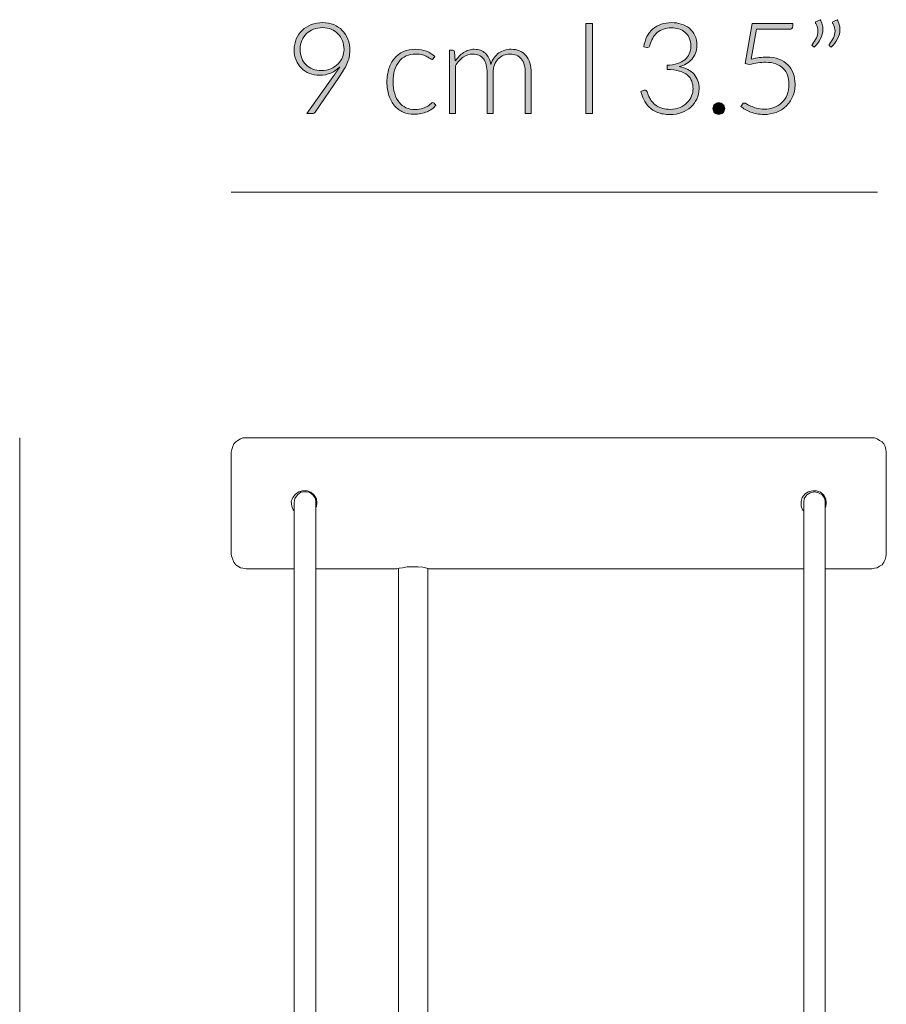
# Model space of a CAD drawing. Header units: inches. Extents: x 39 to 166, y 110 to 197.
# Tile 7 of 7: x 136 to 166, y 163 to 197. Entities that reach past the tile are written whole.
import ezdxf

# ---------------------------------------------------------------- set-up
doc = ezdxf.new("R2010")
doc.units = ezdxf.units.IN
doc.header["$MEASUREMENT"] = 0
doc.layers.add('Capa 1', color=7, linetype='Continuous')

# ---------------------------------------------------------------- blocks, each defined once
blk = doc.blocks.new('block 10')
at = {"layer": 'Capa 1'}
h = blk.add_hatch(color=250, dxfattribs=at)
h.dxf.hatch_style = 2
edge = h.paths.add_edge_path()
edge.add_spline(control_points=[(146.751, 195.413), (146.623, 195.413), (146.505, 195.434), (146.398, 195.476), (146.29, 195.518), (146.197, 195.577), (146.119, 195.655), (146.04, 195.733), (145.979, 195.826), (145.935, 195.935), (145.891, 196.044), (145.869, 196.166), (145.869, 196.301), (145.869, 196.435), (145.894, 196.558), (145.943, 196.672), (145.992, 196.785), (146.06, 196.884), (146.149, 196.967), (146.236, 197.051), (146.341, 197.116), (146.462, 197.164), (146.583, 197.212), (146.715, 197.235), (146.858, 197.235), (146.996, 197.235), (147.122, 197.212), (147.238, 197.165), (147.353, 197.118), (147.451, 197.052), (147.534, 196.966), (147.617, 196.88), (147.682, 196.778), (147.728, 196.658), (147.774, 196.539), (147.797, 196.406), (147.797, 196.26), (147.797, 196.179), (147.788, 196.102), (147.772, 196.029), (147.755, 195.955), (147.73, 195.882), (147.697, 195.809), (147.664, 195.736), (147.624, 195.66), (147.577, 195.584), (147.53, 195.507), (147.477, 195.424), (147.417, 195.336), (147.417, 195.336), (146.601, 194.14), (146.601, 194.14), (146.579, 194.107), (146.543, 194.09), (146.494, 194.09), (146.494, 194.09), (146.304, 194.09), (146.304, 194.09), (146.304, 194.09), (147.223, 195.374), (147.223, 195.374), (147.267, 195.435), (147.308, 195.493), (147.345, 195.548), (147.383, 195.603), (147.417, 195.656), (147.447, 195.708), (147.363, 195.614), (147.26, 195.541), (147.139, 195.49), (147.018, 195.439), (146.889, 195.413), (146.751, 195.413)], knot_values=[0, 0, 0, 0, 1, 1, 1, 2, 2, 2, 3, 3, 3, 4, 4, 4, 5, 5, 5, 6, 6, 6, 7, 7, 7, 8, 8, 8, 9, 9, 9, 10, 10, 10, 11, 11, 11, 12, 12, 12, 13, 13, 13, 14, 14, 14, 15, 15, 15, 16, 16, 16, 17, 17, 17, 18, 18, 18, 19, 19, 19, 20, 20, 20, 21, 21, 21, 22, 22, 22, 23, 23, 23, 24, 24, 24, 24], degree=3, periodic=1)
edge = h.paths.add_edge_path()
edge.add_spline(control_points=[(147.595, 196.299), (147.595, 196.412), (147.576, 196.515), (147.54, 196.609), (147.503, 196.703), (147.452, 196.783), (147.386, 196.85), (147.32, 196.916), (147.242, 196.968), (147.152, 197.006), (147.061, 197.043), (146.963, 197.062), (146.856, 197.062), (146.742, 197.062), (146.637, 197.043), (146.541, 197.007), (146.445, 196.97), (146.363, 196.919), (146.295, 196.853), (146.226, 196.787), (146.173, 196.708), (146.135, 196.617), (146.097, 196.525), (146.078, 196.424), (146.078, 196.314), (146.078, 196.2), (146.095, 196.097), (146.131, 196.006), (146.166, 195.914), (146.215, 195.836), (146.279, 195.773), (146.343, 195.709), (146.42, 195.66), (146.51, 195.626), (146.6, 195.593), (146.7, 195.576), (146.81, 195.576), (146.935, 195.576), (147.046, 195.597), (147.143, 195.64), (147.241, 195.682), (147.323, 195.738), (147.39, 195.807), (147.458, 195.876), (147.509, 195.953), (147.543, 196.039), (147.578, 196.124), (147.595, 196.211), (147.595, 196.299)], knot_values=[0, 0, 0, 0, 1, 1, 1, 2, 2, 2, 3, 3, 3, 4, 4, 4, 5, 5, 5, 6, 6, 6, 7, 7, 7, 8, 8, 8, 9, 9, 9, 10, 10, 10, 11, 11, 11, 12, 12, 12, 13, 13, 13, 14, 14, 14, 15, 15, 15, 16, 16, 16, 16], degree=3, periodic=1)
h = blk.add_hatch(color=250, dxfattribs=at)
h.dxf.hatch_style = 2
edge = h.paths.add_edge_path()
edge.add_spline(control_points=[(150.685, 195.985), (150.678, 195.977), (150.671, 195.971), (150.664, 195.966), (150.657, 195.961), (150.649, 195.958), (150.637, 195.958), (150.622, 195.958), (150.602, 195.968), (150.576, 195.988), (150.551, 196.008), (150.517, 196.029), (150.474, 196.053), (150.431, 196.076), (150.378, 196.098), (150.315, 196.118), (150.251, 196.137), (150.174, 196.147), (150.083, 196.147), (149.957, 196.147), (149.845, 196.125), (149.748, 196.08), (149.65, 196.036), (149.568, 195.972), (149.501, 195.888), (149.435, 195.804), (149.384, 195.703), (149.349, 195.585), (149.314, 195.466), (149.296, 195.333), (149.296, 195.185), (149.296, 195.031), (149.314, 194.894), (149.35, 194.776), (149.386, 194.657), (149.437, 194.557), (149.503, 194.476), (149.568, 194.394), (149.648, 194.332), (149.742, 194.29), (149.836, 194.247), (149.94, 194.226), (150.054, 194.226), (150.16, 194.226), (150.248, 194.239), (150.319, 194.264), (150.39, 194.289), (150.449, 194.316), (150.495, 194.345), (150.541, 194.374), (150.578, 194.401), (150.605, 194.426), (150.632, 194.451), (150.653, 194.464), (150.67, 194.464), (150.689, 194.464), (150.704, 194.456), (150.714, 194.442), (150.714, 194.442), (150.771, 194.371), (150.771, 194.371), (150.737, 194.327), (150.695, 194.286), (150.643, 194.248), (150.592, 194.21), (150.534, 194.177), (150.47, 194.149), (150.405, 194.121), (150.335, 194.1), (150.26, 194.084), (150.184, 194.069), (150.106, 194.061), (150.024, 194.061), (149.884, 194.061), (149.757, 194.087), (149.642, 194.137), (149.527, 194.188), (149.428, 194.261), (149.346, 194.357), (149.263, 194.453), (149.198, 194.571), (149.152, 194.71), (149.106, 194.849), (149.083, 195.007), (149.083, 195.185), (149.083, 195.352), (149.105, 195.504), (149.149, 195.642), (149.193, 195.78), (149.257, 195.898), (149.341, 195.998), (149.425, 196.098), (149.529, 196.175), (149.651, 196.23), (149.773, 196.285), (149.913, 196.312), (150.072, 196.312), (150.214, 196.312), (150.341, 196.289), (150.451, 196.244), (150.562, 196.199), (150.658, 196.137), (150.74, 196.059), (150.74, 196.059), (150.685, 195.985), (150.685, 195.985)], knot_values=[0, 0, 0, 0, 1, 1, 1, 2, 2, 2, 3, 3, 3, 4, 4, 4, 5, 5, 5, 6, 6, 6, 7, 7, 7, 8, 8, 8, 9, 9, 9, 10, 10, 10, 11, 11, 11, 12, 12, 12, 13, 13, 13, 14, 14, 14, 15, 15, 15, 16, 16, 16, 17, 17, 17, 18, 18, 18, 19, 19, 19, 20, 20, 20, 21, 21, 21, 22, 22, 22, 23, 23, 23, 24, 24, 24, 25, 25, 25, 26, 26, 26, 27, 27, 27, 28, 28, 28, 29, 29, 29, 30, 30, 30, 31, 31, 31, 32, 32, 32, 33, 33, 33, 34, 34, 34, 35, 35, 35, 35], degree=3, periodic=1)
h = blk.add_hatch(color=250, dxfattribs=at)
h.dxf.hatch_style = 2
edge = h.paths.add_edge_path()
edge.add_spline(control_points=[(151.246, 194.09), (151.246, 194.09), (151.246, 196.277), (151.246, 196.277), (151.246, 196.277), (151.36, 196.277), (151.36, 196.277), (151.398, 196.277), (151.42, 196.259), (151.426, 196.222), (151.426, 196.222), (151.446, 195.906), (151.446, 195.906), (151.488, 195.966), (151.534, 196.021), (151.582, 196.07), (151.63, 196.12), (151.682, 196.163), (151.737, 196.199), (151.792, 196.235), (151.85, 196.263), (151.913, 196.283), (151.975, 196.302), (152.04, 196.312), (152.109, 196.312), (152.269, 196.312), (152.397, 196.266), (152.492, 196.173), (152.587, 196.08), (152.651, 195.95), (152.685, 195.785), (152.711, 195.876), (152.749, 195.954), (152.796, 196.02), (152.844, 196.086), (152.898, 196.14), (152.959, 196.184), (153.021, 196.227), (153.088, 196.259), (153.161, 196.28), (153.233, 196.302), (153.307, 196.312), (153.383, 196.312), (153.491, 196.312), (153.589, 196.294), (153.675, 196.258), (153.762, 196.222), (153.835, 196.169), (153.896, 196.099), (153.956, 196.029), (154.003, 195.942), (154.035, 195.84), (154.067, 195.737), (154.083, 195.62), (154.083, 195.488), (154.083, 195.488), (154.083, 194.09), (154.083, 194.09), (154.083, 194.09), (153.875, 194.09), (153.875, 194.09), (153.875, 194.09), (153.875, 195.488), (153.875, 195.488), (153.875, 195.702), (153.828, 195.865), (153.736, 195.977), (153.644, 196.089), (153.512, 196.145), (153.341, 196.145), (153.264, 196.145), (153.191, 196.131), (153.121, 196.103), (153.052, 196.076), (152.99, 196.034), (152.937, 195.979), (152.884, 195.924), (152.841, 195.856), (152.809, 195.774), (152.778, 195.692), (152.762, 195.596), (152.762, 195.488), (152.762, 195.488), (152.762, 194.09), (152.762, 194.09), (152.762, 194.09), (152.554, 194.09), (152.554, 194.09), (152.554, 194.09), (152.554, 195.488), (152.554, 195.488), (152.554, 195.7), (152.511, 195.863), (152.426, 195.976), (152.341, 196.089), (152.217, 196.145), (152.054, 196.145), (151.936, 196.145), (151.826, 196.11), (151.725, 196.039), (151.623, 195.968), (151.534, 195.869), (151.454, 195.743), (151.454, 195.743), (151.454, 194.09), (151.454, 194.09), (151.454, 194.09), (151.246, 194.09), (151.246, 194.09)], knot_values=[0, 0, 0, 0, 1, 1, 1, 2, 2, 2, 3, 3, 3, 4, 4, 4, 5, 5, 5, 6, 6, 6, 7, 7, 7, 8, 8, 8, 9, 9, 9, 10, 10, 10, 11, 11, 11, 12, 12, 12, 13, 13, 13, 14, 14, 14, 15, 15, 15, 16, 16, 16, 17, 17, 17, 18, 18, 18, 19, 19, 19, 20, 20, 20, 21, 21, 21, 22, 22, 22, 23, 23, 23, 24, 24, 24, 25, 25, 25, 26, 26, 26, 27, 27, 27, 28, 28, 28, 29, 29, 29, 30, 30, 30, 31, 31, 31, 32, 32, 32, 33, 33, 33, 34, 34, 34, 35, 35, 35, 36, 36, 36, 36], degree=3, periodic=1)
at = {"layer": 'Capa 1', "lineweight": 0}
for points, knots in [([(146.751, 195.413), (146.623, 195.413), (146.505, 195.434), (146.398, 195.476), (146.29, 195.518), (146.197, 195.577), (146.119, 195.655), (146.04, 195.733), (145.979, 195.826), (145.935, 195.935), (145.891, 196.044), (145.869, 196.166), (145.869, 196.301), (145.869, 196.435), (145.894, 196.558), (145.943, 196.672), (145.992, 196.785), (146.06, 196.884), (146.149, 196.967), (146.236, 197.051), (146.341, 197.116), (146.462, 197.164), (146.583, 197.212), (146.715, 197.235), (146.858, 197.235), (146.996, 197.235), (147.122, 197.212), (147.238, 197.165), (147.353, 197.118), (147.451, 197.052), (147.534, 196.966), (147.617, 196.88), (147.682, 196.778), (147.728, 196.658), (147.774, 196.539), (147.797, 196.406), (147.797, 196.26), (147.797, 196.179), (147.788, 196.102), (147.772, 196.029), (147.755, 195.955), (147.73, 195.882), (147.697, 195.809), (147.664, 195.736), (147.624, 195.66), (147.577, 195.584), (147.53, 195.507), (147.477, 195.424), (147.417, 195.336), (147.417, 195.336), (146.601, 194.14), (146.601, 194.14), (146.579, 194.107), (146.543, 194.09), (146.494, 194.09), (146.494, 194.09), (146.304, 194.09), (146.304, 194.09), (146.304, 194.09), (147.223, 195.374), (147.223, 195.374), (147.267, 195.435), (147.308, 195.493), (147.345, 195.548), (147.383, 195.603), (147.417, 195.656), (147.447, 195.708), (147.363, 195.614), (147.26, 195.541), (147.139, 195.49), (147.018, 195.439), (146.889, 195.413), (146.751, 195.413)], [0, 0, 0, 0, 1, 1, 1, 2, 2, 2, 3, 3, 3, 4, 4, 4, 5, 5, 5, 6, 6, 6, 7, 7, 7, 8, 8, 8, 9, 9, 9, 10, 10, 10, 11, 11, 11, 12, 12, 12, 13, 13, 13, 14, 14, 14, 15, 15, 15, 16, 16, 16, 17, 17, 17, 18, 18, 18, 19, 19, 19, 20, 20, 20, 21, 21, 21, 22, 22, 22, 23, 23, 23, 24, 24, 24, 24]), ([(147.595, 196.299), (147.595, 196.412), (147.576, 196.515), (147.54, 196.609), (147.503, 196.703), (147.452, 196.783), (147.386, 196.85), (147.32, 196.916), (147.242, 196.968), (147.152, 197.006), (147.061, 197.043), (146.963, 197.062), (146.856, 197.062), (146.742, 197.062), (146.637, 197.043), (146.541, 197.007), (146.445, 196.97), (146.363, 196.919), (146.295, 196.853), (146.226, 196.787), (146.173, 196.708), (146.135, 196.617), (146.097, 196.525), (146.078, 196.424), (146.078, 196.314), (146.078, 196.2), (146.095, 196.097), (146.131, 196.006), (146.166, 195.914), (146.215, 195.836), (146.279, 195.773), (146.343, 195.709), (146.42, 195.66), (146.51, 195.626), (146.6, 195.593), (146.7, 195.576), (146.81, 195.576), (146.935, 195.576), (147.046, 195.597), (147.143, 195.64), (147.241, 195.682), (147.323, 195.738), (147.39, 195.807), (147.458, 195.876), (147.509, 195.953), (147.543, 196.039), (147.578, 196.124), (147.595, 196.211), (147.595, 196.299)], [0, 0, 0, 0, 1, 1, 1, 2, 2, 2, 3, 3, 3, 4, 4, 4, 5, 5, 5, 6, 6, 6, 7, 7, 7, 8, 8, 8, 9, 9, 9, 10, 10, 10, 11, 11, 11, 12, 12, 12, 13, 13, 13, 14, 14, 14, 15, 15, 15, 16, 16, 16, 16]), ([(150.685, 195.985), (150.678, 195.977), (150.671, 195.971), (150.664, 195.966), (150.657, 195.961), (150.649, 195.958), (150.637, 195.958), (150.622, 195.958), (150.602, 195.968), (150.576, 195.988), (150.551, 196.008), (150.517, 196.029), (150.474, 196.053), (150.431, 196.076), (150.378, 196.098), (150.315, 196.118), (150.251, 196.137), (150.174, 196.147), (150.083, 196.147), (149.957, 196.147), (149.845, 196.125), (149.748, 196.08), (149.65, 196.036), (149.568, 195.972), (149.501, 195.888), (149.435, 195.804), (149.384, 195.703), (149.349, 195.585), (149.314, 195.466), (149.296, 195.333), (149.296, 195.185), (149.296, 195.031), (149.314, 194.894), (149.35, 194.776), (149.386, 194.657), (149.437, 194.557), (149.503, 194.476), (149.568, 194.394), (149.648, 194.332), (149.742, 194.29), (149.836, 194.247), (149.94, 194.226), (150.054, 194.226), (150.16, 194.226), (150.248, 194.239), (150.319, 194.264), (150.39, 194.289), (150.449, 194.316), (150.495, 194.345), (150.541, 194.374), (150.578, 194.401), (150.605, 194.426), (150.632, 194.451), (150.653, 194.464), (150.67, 194.464), (150.689, 194.464), (150.704, 194.456), (150.714, 194.442), (150.714, 194.442), (150.771, 194.371), (150.771, 194.371), (150.737, 194.327), (150.695, 194.286), (150.643, 194.248), (150.592, 194.21), (150.534, 194.177), (150.47, 194.149), (150.405, 194.121), (150.335, 194.1), (150.26, 194.084), (150.184, 194.069), (150.106, 194.061), (150.024, 194.061), (149.884, 194.061), (149.757, 194.087), (149.642, 194.137), (149.527, 194.188), (149.428, 194.261), (149.346, 194.357), (149.263, 194.453), (149.198, 194.571), (149.152, 194.71), (149.106, 194.849), (149.083, 195.007), (149.083, 195.185), (149.083, 195.352), (149.105, 195.504), (149.149, 195.642), (149.193, 195.78), (149.257, 195.898), (149.341, 195.998), (149.425, 196.098), (149.529, 196.175), (149.651, 196.23), (149.773, 196.285), (149.913, 196.312), (150.072, 196.312), (150.214, 196.312), (150.341, 196.289), (150.451, 196.244), (150.562, 196.199), (150.658, 196.137), (150.74, 196.059), (150.74, 196.059), (150.685, 195.985), (150.685, 195.985)], [0, 0, 0, 0, 1, 1, 1, 2, 2, 2, 3, 3, 3, 4, 4, 4, 5, 5, 5, 6, 6, 6, 7, 7, 7, 8, 8, 8, 9, 9, 9, 10, 10, 10, 11, 11, 11, 12, 12, 12, 13, 13, 13, 14, 14, 14, 15, 15, 15, 16, 16, 16, 17, 17, 17, 18, 18, 18, 19, 19, 19, 20, 20, 20, 21, 21, 21, 22, 22, 22, 23, 23, 23, 24, 24, 24, 25, 25, 25, 26, 26, 26, 27, 27, 27, 28, 28, 28, 29, 29, 29, 30, 30, 30, 31, 31, 31, 32, 32, 32, 33, 33, 33, 34, 34, 34, 35, 35, 35, 35]), ([(151.246, 194.09), (151.246, 194.09), (151.246, 196.277), (151.246, 196.277), (151.246, 196.277), (151.36, 196.277), (151.36, 196.277), (151.398, 196.277), (151.42, 196.259), (151.426, 196.222), (151.426, 196.222), (151.446, 195.906), (151.446, 195.906), (151.488, 195.966), (151.534, 196.021), (151.582, 196.07), (151.63, 196.12), (151.682, 196.163), (151.737, 196.199), (151.792, 196.235), (151.85, 196.263), (151.913, 196.283), (151.975, 196.302), (152.04, 196.312), (152.109, 196.312), (152.269, 196.312), (152.397, 196.266), (152.492, 196.173), (152.587, 196.08), (152.651, 195.95), (152.685, 195.785), (152.711, 195.876), (152.749, 195.954), (152.796, 196.02), (152.844, 196.086), (152.898, 196.14), (152.959, 196.184), (153.021, 196.227), (153.088, 196.259), (153.161, 196.28), (153.233, 196.302), (153.307, 196.312), (153.383, 196.312), (153.491, 196.312), (153.589, 196.294), (153.675, 196.258), (153.762, 196.222), (153.835, 196.169), (153.896, 196.099), (153.956, 196.029), (154.003, 195.942), (154.035, 195.84), (154.067, 195.737), (154.083, 195.62), (154.083, 195.488), (154.083, 195.488), (154.083, 194.09), (154.083, 194.09), (154.083, 194.09), (153.875, 194.09), (153.875, 194.09), (153.875, 194.09), (153.875, 195.488), (153.875, 195.488), (153.875, 195.702), (153.828, 195.865), (153.736, 195.977), (153.644, 196.089), (153.512, 196.145), (153.341, 196.145), (153.264, 196.145), (153.191, 196.131), (153.121, 196.103), (153.052, 196.076), (152.99, 196.034), (152.937, 195.979), (152.884, 195.924), (152.841, 195.856), (152.809, 195.774), (152.778, 195.692), (152.762, 195.596), (152.762, 195.488), (152.762, 195.488), (152.762, 194.09), (152.762, 194.09), (152.762, 194.09), (152.554, 194.09), (152.554, 194.09), (152.554, 194.09), (152.554, 195.488), (152.554, 195.488), (152.554, 195.7), (152.511, 195.863), (152.426, 195.976), (152.341, 196.089), (152.217, 196.145), (152.054, 196.145), (151.936, 196.145), (151.826, 196.11), (151.725, 196.039), (151.623, 195.968), (151.534, 195.869), (151.454, 195.743), (151.454, 195.743), (151.454, 194.09), (151.454, 194.09), (151.454, 194.09), (151.246, 194.09), (151.246, 194.09)], [0, 0, 0, 0, 1, 1, 1, 2, 2, 2, 3, 3, 3, 4, 4, 4, 5, 5, 5, 6, 6, 6, 7, 7, 7, 8, 8, 8, 9, 9, 9, 10, 10, 10, 11, 11, 11, 12, 12, 12, 13, 13, 13, 14, 14, 14, 15, 15, 15, 16, 16, 16, 17, 17, 17, 18, 18, 18, 19, 19, 19, 20, 20, 20, 21, 21, 21, 22, 22, 22, 23, 23, 23, 24, 24, 24, 25, 25, 25, 26, 26, 26, 27, 27, 27, 28, 28, 28, 29, 29, 29, 30, 30, 30, 31, 31, 31, 32, 32, 32, 33, 33, 33, 34, 34, 34, 35, 35, 35, 36, 36, 36, 36])]:
    blk.add_open_spline(points, degree=3, knots=knots, dxfattribs=at)
blk = doc.blocks.new('block 12')
at = {"layer": 'Capa 1'}
h = blk.add_hatch(color=250, dxfattribs=at)
h.dxf.hatch_style = 2
h.paths.add_polyline_path([(156.201, 194.09), (155.975, 194.09), (155.975, 197.2), (156.201, 197.2)])
h = blk.add_hatch(color=250, dxfattribs=at)
h.dxf.hatch_style = 2
edge = h.paths.add_edge_path()
edge.add_spline(control_points=[(158.942, 197.235), (159.061, 197.235), (159.173, 197.219), (159.278, 197.186), (159.384, 197.153), (159.477, 197.103), (159.557, 197.037), (159.637, 196.971), (159.7, 196.889), (159.747, 196.791), (159.793, 196.693), (159.817, 196.579), (159.817, 196.45), (159.817, 196.349), (159.801, 196.258), (159.77, 196.177), (159.738, 196.095), (159.695, 196.024), (159.64, 195.962), (159.585, 195.901), (159.52, 195.849), (159.445, 195.807), (159.371, 195.766), (159.289, 195.734), (159.201, 195.712), (159.43, 195.669), (159.602, 195.581), (159.719, 195.447), (159.835, 195.313), (159.894, 195.145), (159.894, 194.945), (159.894, 194.817), (159.868, 194.699), (159.817, 194.59), (159.766, 194.48), (159.695, 194.386), (159.606, 194.307), (159.516, 194.228), (159.411, 194.166), (159.289, 194.121), (159.168, 194.077), (159.036, 194.054), (158.894, 194.054), (158.716, 194.054), (158.569, 194.078), (158.451, 194.126), (158.332, 194.174), (158.236, 194.235), (158.16, 194.312), (158.083, 194.388), (158.024, 194.473), (157.981, 194.568), (157.939, 194.662), (157.905, 194.756), (157.878, 194.85), (157.878, 194.85), (157.962, 194.885), (157.962, 194.885), (157.979, 194.893), (157.996, 194.896), (158.012, 194.896), (158.028, 194.896), (158.044, 194.893), (158.058, 194.885), (158.073, 194.878), (158.084, 194.864), (158.091, 194.844), (158.091, 194.844), (158.106, 194.8), (158.106, 194.8), (158.115, 194.773), (158.128, 194.741), (158.144, 194.702), (158.16, 194.663), (158.181, 194.623), (158.207, 194.581), (158.233, 194.539), (158.264, 194.497), (158.302, 194.456), (158.34, 194.414), (158.387, 194.376), (158.442, 194.344), (158.497, 194.31), (158.561, 194.284), (158.635, 194.263), (158.709, 194.243), (158.795, 194.232), (158.891, 194.232), (159.023, 194.232), (159.139, 194.254), (159.238, 194.298), (159.336, 194.342), (159.419, 194.398), (159.486, 194.467), (159.553, 194.535), (159.602, 194.611), (159.635, 194.695), (159.668, 194.779), (159.685, 194.861), (159.685, 194.94), (159.685, 195.035), (159.67, 195.124), (159.64, 195.206), (159.61, 195.288), (159.56, 195.359), (159.489, 195.418), (159.419, 195.478), (159.326, 195.524), (159.211, 195.559), (159.096, 195.593), (158.954, 195.611), (158.786, 195.611), (158.786, 195.611), (158.786, 195.762), (158.786, 195.762), (158.921, 195.765), (159.039, 195.783), (159.142, 195.816), (159.245, 195.849), (159.33, 195.894), (159.399, 195.951), (159.468, 196.009), (159.52, 196.077), (159.555, 196.156), (159.591, 196.235), (159.608, 196.322), (159.608, 196.417), (159.608, 196.527), (159.59, 196.622), (159.553, 196.703), (159.516, 196.784), (159.467, 196.85), (159.406, 196.903), (159.344, 196.956), (159.272, 196.995), (159.19, 197.02), (159.108, 197.044), (159.023, 197.057), (158.933, 197.057), (158.835, 197.057), (158.745, 197.042), (158.663, 197.013), (158.581, 196.984), (158.508, 196.943), (158.445, 196.89), (158.382, 196.837), (158.329, 196.774), (158.287, 196.7), (158.244, 196.626), (158.213, 196.543), (158.193, 196.453), (158.181, 196.401), (158.153, 196.376), (158.111, 196.376), (158.101, 196.376), (158.093, 196.376), (158.087, 196.378), (158.087, 196.378), (157.979, 196.395), (157.979, 196.395), (157.998, 196.529), (158.035, 196.647), (158.089, 196.751), (158.143, 196.856), (158.212, 196.943), (158.296, 197.015), (158.379, 197.087), (158.476, 197.142), (158.586, 197.179), (158.696, 197.216), (158.814, 197.235), (158.942, 197.235)], knot_values=[0, 0, 0, 0, 1, 1, 1, 2, 2, 2, 3, 3, 3, 4, 4, 4, 5, 5, 5, 6, 6, 6, 7, 7, 7, 8, 8, 8, 9, 9, 9, 10, 10, 10, 11, 11, 11, 12, 12, 12, 13, 13, 13, 14, 14, 14, 15, 15, 15, 16, 16, 16, 17, 17, 17, 18, 18, 18, 19, 19, 19, 20, 20, 20, 21, 21, 21, 22, 22, 22, 23, 23, 23, 24, 24, 24, 25, 25, 25, 26, 26, 26, 27, 27, 27, 28, 28, 28, 29, 29, 29, 30, 30, 30, 31, 31, 31, 32, 32, 32, 33, 33, 33, 34, 34, 34, 35, 35, 35, 36, 36, 36, 37, 37, 37, 38, 38, 38, 39, 39, 39, 40, 40, 40, 41, 41, 41, 42, 42, 42, 43, 43, 43, 44, 44, 44, 45, 45, 45, 46, 46, 46, 47, 47, 47, 48, 48, 48, 49, 49, 49, 50, 50, 50, 51, 51, 51, 52, 52, 52, 53, 53, 53, 54, 54, 54, 55, 55, 55, 56, 56, 56, 57, 57, 57, 57], degree=3, periodic=1)
h = blk.add_hatch(color=250, dxfattribs=at)
h.dxf.hatch_style = 2
edge = h.paths.add_edge_path()
edge.add_spline(control_points=[(163.136, 197.11), (163.136, 197.08), (163.126, 197.056), (163.106, 197.036), (163.086, 197.016), (163.055, 197.006), (163.013, 197.006), (163.013, 197.006), (161.887, 197.006), (161.887, 197.006), (161.887, 197.006), (161.7, 195.969), (161.7, 195.969), (161.799, 195.994), (161.892, 196.012), (161.979, 196.023), (162.068, 196.034), (162.152, 196.039), (162.232, 196.039), (162.394, 196.039), (162.535, 196.016), (162.659, 195.97), (162.782, 195.924), (162.885, 195.859), (162.967, 195.777), (163.05, 195.694), (163.113, 195.595), (163.156, 195.481), (163.198, 195.367), (163.219, 195.242), (163.219, 195.107), (163.219, 194.943), (163.191, 194.796), (163.134, 194.667), (163.076, 194.537), (162.999, 194.427), (162.902, 194.336), (162.804, 194.245), (162.691, 194.175), (162.56, 194.127), (162.429, 194.079), (162.291, 194.054), (162.144, 194.054), (162.058, 194.054), (161.976, 194.062), (161.898, 194.078), (161.821, 194.093), (161.747, 194.113), (161.678, 194.139), (161.609, 194.165), (161.547, 194.194), (161.49, 194.228), (161.432, 194.262), (161.382, 194.296), (161.338, 194.331), (161.338, 194.331), (161.399, 194.417), (161.399, 194.417), (161.414, 194.439), (161.435, 194.45), (161.463, 194.45), (161.482, 194.45), (161.51, 194.439), (161.545, 194.417), (161.581, 194.395), (161.627, 194.371), (161.684, 194.345), (161.74, 194.318), (161.807, 194.294), (161.884, 194.272), (161.961, 194.25), (162.05, 194.239), (162.153, 194.239), (162.273, 194.239), (162.385, 194.258), (162.489, 194.297), (162.593, 194.336), (162.684, 194.392), (162.761, 194.465), (162.838, 194.539), (162.898, 194.629), (162.941, 194.737), (162.984, 194.845), (163.006, 194.967), (163.006, 195.103), (163.006, 195.214), (162.99, 195.317), (162.956, 195.411), (162.923, 195.504), (162.874, 195.585), (162.807, 195.651), (162.74, 195.718), (162.656, 195.77), (162.554, 195.807), (162.452, 195.845), (162.333, 195.863), (162.195, 195.863), (162.111, 195.863), (162.023, 195.857), (161.929, 195.844), (161.835, 195.83), (161.736, 195.809), (161.63, 195.78), (161.63, 195.78), (161.494, 195.822), (161.494, 195.822), (161.494, 195.822), (161.738, 197.2), (161.738, 197.2), (161.738, 197.2), (163.136, 197.2), (163.136, 197.2), (163.136, 197.2), (163.136, 197.11), (163.136, 197.11)], knot_values=[0, 0, 0, 0, 1, 1, 1, 2, 2, 2, 3, 3, 3, 4, 4, 4, 5, 5, 5, 6, 6, 6, 7, 7, 7, 8, 8, 8, 9, 9, 9, 10, 10, 10, 11, 11, 11, 12, 12, 12, 13, 13, 13, 14, 14, 14, 15, 15, 15, 16, 16, 16, 17, 17, 17, 18, 18, 18, 19, 19, 19, 20, 20, 20, 21, 21, 21, 22, 22, 22, 23, 23, 23, 24, 24, 24, 25, 25, 25, 26, 26, 26, 27, 27, 27, 28, 28, 28, 29, 29, 29, 30, 30, 30, 31, 31, 31, 32, 32, 32, 33, 33, 33, 34, 34, 34, 35, 35, 35, 36, 36, 36, 37, 37, 37, 38, 38, 38, 38], degree=3, periodic=1)
h = blk.add_hatch(color=250, dxfattribs=at)
h.dxf.hatch_style = 2
edge = h.paths.add_edge_path()
edge.add_spline(control_points=[(164.09, 197.336), (164.122, 197.28), (164.145, 197.225), (164.16, 197.17), (164.175, 197.115), (164.182, 197.06), (164.182, 197.004), (164.182, 196.89), (164.154, 196.78), (164.099, 196.674), (164.043, 196.569), (163.97, 196.473), (163.881, 196.387), (163.881, 196.387), (163.819, 196.426), (163.819, 196.426), (163.809, 196.435), (163.804, 196.445), (163.804, 196.457), (163.804, 196.469), (163.808, 196.479), (163.817, 196.488), (163.873, 196.561), (163.919, 196.635), (163.956, 196.709), (163.992, 196.783), (164.011, 196.859), (164.011, 196.938), (164.011, 197.023), (163.985, 197.11), (163.933, 197.2), (163.926, 197.212), (163.922, 197.223), (163.922, 197.235), (163.922, 197.255), (163.933, 197.27), (163.956, 197.279), (163.956, 197.279), (164.09, 197.336), (164.09, 197.336)], knot_values=[0, 0, 0, 0, 1, 1, 1, 2, 2, 2, 3, 3, 3, 4, 4, 4, 5, 5, 5, 6, 6, 6, 7, 7, 7, 8, 8, 8, 9, 9, 9, 10, 10, 10, 11, 11, 11, 12, 12, 12, 13, 13, 13, 13], degree=3, periodic=1)
edge = h.paths.add_edge_path()
edge.add_spline(control_points=[(164.681, 197.336), (164.713, 197.28), (164.737, 197.225), (164.751, 197.17), (164.766, 197.115), (164.773, 197.06), (164.773, 197.004), (164.773, 196.89), (164.745, 196.78), (164.69, 196.674), (164.634, 196.569), (164.562, 196.473), (164.472, 196.387), (164.472, 196.387), (164.411, 196.426), (164.411, 196.426), (164.4, 196.435), (164.395, 196.445), (164.395, 196.457), (164.395, 196.469), (164.4, 196.479), (164.408, 196.488), (164.464, 196.561), (164.51, 196.635), (164.547, 196.709), (164.583, 196.783), (164.602, 196.859), (164.602, 196.938), (164.602, 197.023), (164.576, 197.11), (164.525, 197.2), (164.517, 197.212), (164.514, 197.223), (164.514, 197.235), (164.514, 197.255), (164.525, 197.27), (164.547, 197.279), (164.547, 197.279), (164.681, 197.336), (164.681, 197.336)], knot_values=[0, 0, 0, 0, 1, 1, 1, 2, 2, 2, 3, 3, 3, 4, 4, 4, 5, 5, 5, 6, 6, 6, 7, 7, 7, 8, 8, 8, 9, 9, 9, 10, 10, 10, 11, 11, 11, 12, 12, 12, 13, 13, 13, 13], degree=3, periodic=1)
h = blk.add_hatch(color=250, dxfattribs=at)
h.dxf.hatch_style = 2
edge = h.paths.add_edge_path()
edge.add_spline(control_points=[(160.375, 194.259), (160.375, 194.287), (160.38, 194.313), (160.391, 194.338), (160.401, 194.363), (160.415, 194.385), (160.433, 194.403), (160.452, 194.421), (160.473, 194.436), (160.497, 194.447), (160.521, 194.458), (160.548, 194.463), (160.577, 194.463), (160.605, 194.463), (160.631, 194.458), (160.657, 194.447), (160.681, 194.436), (160.703, 194.421), (160.721, 194.403), (160.74, 194.385), (160.754, 194.363), (160.765, 194.338), (160.776, 194.313), (160.782, 194.287), (160.782, 194.259), (160.782, 194.229), (160.776, 194.203), (160.765, 194.179), (160.754, 194.154), (160.74, 194.133), (160.721, 194.115), (160.703, 194.097), (160.681, 194.082), (160.657, 194.072), (160.631, 194.062), (160.605, 194.057), (160.577, 194.057), (160.52, 194.057), (160.472, 194.076), (160.433, 194.115), (160.395, 194.154), (160.375, 194.202), (160.375, 194.259)], knot_values=[0, 0, 0, 0, 1, 1, 1, 2, 2, 2, 3, 3, 3, 4, 4, 4, 5, 5, 5, 6, 6, 6, 7, 7, 7, 8, 8, 8, 9, 9, 9, 10, 10, 10, 11, 11, 11, 12, 12, 12, 13, 13, 13, 14, 14, 14, 14], degree=3, periodic=1)
at = {"layer": 'Capa 1', "lineweight": 0}
blk.add_lwpolyline([(156.201, 194.09), (155.975, 194.09), (155.975, 197.2), (156.201, 197.2), (156.201, 194.09)], dxfattribs=at)
for points, knots in [([(158.942, 197.235), (159.061, 197.235), (159.173, 197.219), (159.278, 197.186), (159.384, 197.153), (159.477, 197.103), (159.557, 197.037), (159.637, 196.971), (159.7, 196.889), (159.747, 196.791), (159.793, 196.693), (159.817, 196.579), (159.817, 196.45), (159.817, 196.349), (159.801, 196.258), (159.77, 196.177), (159.738, 196.095), (159.695, 196.024), (159.64, 195.962), (159.585, 195.901), (159.52, 195.849), (159.445, 195.807), (159.371, 195.766), (159.289, 195.734), (159.201, 195.712), (159.43, 195.669), (159.602, 195.581), (159.719, 195.447), (159.835, 195.313), (159.894, 195.145), (159.894, 194.945), (159.894, 194.817), (159.868, 194.699), (159.817, 194.59), (159.766, 194.48), (159.695, 194.386), (159.606, 194.307), (159.516, 194.228), (159.411, 194.166), (159.289, 194.121), (159.168, 194.077), (159.036, 194.054), (158.894, 194.054), (158.716, 194.054), (158.569, 194.078), (158.451, 194.126), (158.332, 194.174), (158.236, 194.235), (158.16, 194.312), (158.083, 194.388), (158.024, 194.473), (157.981, 194.568), (157.939, 194.662), (157.905, 194.756), (157.878, 194.85), (157.878, 194.85), (157.962, 194.885), (157.962, 194.885), (157.979, 194.893), (157.996, 194.896), (158.012, 194.896), (158.028, 194.896), (158.044, 194.893), (158.058, 194.885), (158.073, 194.878), (158.084, 194.864), (158.091, 194.844), (158.091, 194.844), (158.106, 194.8), (158.106, 194.8), (158.115, 194.773), (158.128, 194.741), (158.144, 194.702), (158.16, 194.663), (158.181, 194.623), (158.207, 194.581), (158.233, 194.539), (158.264, 194.497), (158.302, 194.456), (158.34, 194.414), (158.387, 194.376), (158.442, 194.344), (158.497, 194.31), (158.561, 194.284), (158.635, 194.263), (158.709, 194.243), (158.795, 194.232), (158.891, 194.232), (159.023, 194.232), (159.139, 194.254), (159.238, 194.298), (159.336, 194.342), (159.419, 194.398), (159.486, 194.467), (159.553, 194.535), (159.602, 194.611), (159.635, 194.695), (159.668, 194.779), (159.685, 194.861), (159.685, 194.94), (159.685, 195.035), (159.67, 195.124), (159.64, 195.206), (159.61, 195.288), (159.56, 195.359), (159.489, 195.418), (159.419, 195.478), (159.326, 195.524), (159.211, 195.559), (159.096, 195.593), (158.954, 195.611), (158.786, 195.611), (158.786, 195.611), (158.786, 195.762), (158.786, 195.762), (158.921, 195.765), (159.039, 195.783), (159.142, 195.816), (159.245, 195.849), (159.33, 195.894), (159.399, 195.951), (159.468, 196.009), (159.52, 196.077), (159.555, 196.156), (159.591, 196.235), (159.608, 196.322), (159.608, 196.417), (159.608, 196.527), (159.59, 196.622), (159.553, 196.703), (159.516, 196.784), (159.467, 196.85), (159.406, 196.903), (159.344, 196.956), (159.272, 196.995), (159.19, 197.02), (159.108, 197.044), (159.023, 197.057), (158.933, 197.057), (158.835, 197.057), (158.745, 197.042), (158.663, 197.013), (158.581, 196.984), (158.508, 196.943), (158.445, 196.89), (158.382, 196.837), (158.329, 196.774), (158.287, 196.7), (158.244, 196.626), (158.213, 196.543), (158.193, 196.453), (158.181, 196.401), (158.153, 196.376), (158.111, 196.376), (158.101, 196.376), (158.093, 196.376), (158.087, 196.378), (158.087, 196.378), (157.979, 196.395), (157.979, 196.395), (157.998, 196.529), (158.035, 196.647), (158.089, 196.751), (158.143, 196.856), (158.212, 196.943), (158.296, 197.015), (158.379, 197.087), (158.476, 197.142), (158.586, 197.179), (158.696, 197.216), (158.814, 197.235), (158.942, 197.235)], [0, 0, 0, 0, 1, 1, 1, 2, 2, 2, 3, 3, 3, 4, 4, 4, 5, 5, 5, 6, 6, 6, 7, 7, 7, 8, 8, 8, 9, 9, 9, 10, 10, 10, 11, 11, 11, 12, 12, 12, 13, 13, 13, 14, 14, 14, 15, 15, 15, 16, 16, 16, 17, 17, 17, 18, 18, 18, 19, 19, 19, 20, 20, 20, 21, 21, 21, 22, 22, 22, 23, 23, 23, 24, 24, 24, 25, 25, 25, 26, 26, 26, 27, 27, 27, 28, 28, 28, 29, 29, 29, 30, 30, 30, 31, 31, 31, 32, 32, 32, 33, 33, 33, 34, 34, 34, 35, 35, 35, 36, 36, 36, 37, 37, 37, 38, 38, 38, 39, 39, 39, 40, 40, 40, 41, 41, 41, 42, 42, 42, 43, 43, 43, 44, 44, 44, 45, 45, 45, 46, 46, 46, 47, 47, 47, 48, 48, 48, 49, 49, 49, 50, 50, 50, 51, 51, 51, 52, 52, 52, 53, 53, 53, 54, 54, 54, 55, 55, 55, 56, 56, 56, 57, 57, 57, 57]), ([(163.136, 197.11), (163.136, 197.08), (163.126, 197.056), (163.106, 197.036), (163.086, 197.016), (163.055, 197.006), (163.013, 197.006), (163.013, 197.006), (161.887, 197.006), (161.887, 197.006), (161.887, 197.006), (161.7, 195.969), (161.7, 195.969), (161.799, 195.994), (161.892, 196.012), (161.979, 196.023), (162.068, 196.034), (162.152, 196.039), (162.232, 196.039), (162.394, 196.039), (162.535, 196.016), (162.659, 195.97), (162.782, 195.924), (162.885, 195.859), (162.967, 195.777), (163.05, 195.694), (163.113, 195.595), (163.156, 195.481), (163.198, 195.367), (163.219, 195.242), (163.219, 195.107), (163.219, 194.943), (163.191, 194.796), (163.134, 194.667), (163.076, 194.537), (162.999, 194.427), (162.902, 194.336), (162.804, 194.245), (162.691, 194.175), (162.56, 194.127), (162.429, 194.079), (162.291, 194.054), (162.144, 194.054), (162.058, 194.054), (161.976, 194.062), (161.898, 194.078), (161.821, 194.093), (161.747, 194.113), (161.678, 194.139), (161.609, 194.165), (161.547, 194.194), (161.49, 194.228), (161.432, 194.262), (161.382, 194.296), (161.338, 194.331), (161.338, 194.331), (161.399, 194.417), (161.399, 194.417), (161.414, 194.439), (161.435, 194.45), (161.463, 194.45), (161.482, 194.45), (161.51, 194.439), (161.545, 194.417), (161.581, 194.395), (161.627, 194.371), (161.684, 194.345), (161.74, 194.318), (161.807, 194.294), (161.884, 194.272), (161.961, 194.25), (162.05, 194.239), (162.153, 194.239), (162.273, 194.239), (162.385, 194.258), (162.489, 194.297), (162.593, 194.336), (162.684, 194.392), (162.761, 194.465), (162.838, 194.539), (162.898, 194.629), (162.941, 194.737), (162.984, 194.845), (163.006, 194.967), (163.006, 195.103), (163.006, 195.214), (162.99, 195.317), (162.956, 195.411), (162.923, 195.504), (162.874, 195.585), (162.807, 195.651), (162.74, 195.718), (162.656, 195.77), (162.554, 195.807), (162.452, 195.845), (162.333, 195.863), (162.195, 195.863), (162.111, 195.863), (162.023, 195.857), (161.929, 195.844), (161.835, 195.83), (161.736, 195.809), (161.63, 195.78), (161.63, 195.78), (161.494, 195.822), (161.494, 195.822), (161.494, 195.822), (161.738, 197.2), (161.738, 197.2), (161.738, 197.2), (163.136, 197.2), (163.136, 197.2), (163.136, 197.2), (163.136, 197.11), (163.136, 197.11)], [0, 0, 0, 0, 1, 1, 1, 2, 2, 2, 3, 3, 3, 4, 4, 4, 5, 5, 5, 6, 6, 6, 7, 7, 7, 8, 8, 8, 9, 9, 9, 10, 10, 10, 11, 11, 11, 12, 12, 12, 13, 13, 13, 14, 14, 14, 15, 15, 15, 16, 16, 16, 17, 17, 17, 18, 18, 18, 19, 19, 19, 20, 20, 20, 21, 21, 21, 22, 22, 22, 23, 23, 23, 24, 24, 24, 25, 25, 25, 26, 26, 26, 27, 27, 27, 28, 28, 28, 29, 29, 29, 30, 30, 30, 31, 31, 31, 32, 32, 32, 33, 33, 33, 34, 34, 34, 35, 35, 35, 36, 36, 36, 37, 37, 37, 38, 38, 38, 38]), ([(164.09, 197.336), (164.122, 197.28), (164.145, 197.225), (164.16, 197.17), (164.175, 197.115), (164.182, 197.06), (164.182, 197.004), (164.182, 196.89), (164.154, 196.78), (164.099, 196.674), (164.043, 196.569), (163.97, 196.473), (163.881, 196.387), (163.881, 196.387), (163.819, 196.426), (163.819, 196.426), (163.809, 196.435), (163.804, 196.445), (163.804, 196.457), (163.804, 196.469), (163.808, 196.479), (163.817, 196.488), (163.873, 196.561), (163.919, 196.635), (163.956, 196.709), (163.992, 196.783), (164.011, 196.859), (164.011, 196.938), (164.011, 197.023), (163.985, 197.11), (163.933, 197.2), (163.926, 197.212), (163.922, 197.223), (163.922, 197.235), (163.922, 197.255), (163.933, 197.27), (163.956, 197.279), (163.956, 197.279), (164.09, 197.336), (164.09, 197.336)], [0, 0, 0, 0, 1, 1, 1, 2, 2, 2, 3, 3, 3, 4, 4, 4, 5, 5, 5, 6, 6, 6, 7, 7, 7, 8, 8, 8, 9, 9, 9, 10, 10, 10, 11, 11, 11, 12, 12, 12, 13, 13, 13, 13]), ([(164.681, 197.336), (164.713, 197.28), (164.737, 197.225), (164.751, 197.17), (164.766, 197.115), (164.773, 197.06), (164.773, 197.004), (164.773, 196.89), (164.745, 196.78), (164.69, 196.674), (164.634, 196.569), (164.562, 196.473), (164.472, 196.387), (164.472, 196.387), (164.411, 196.426), (164.411, 196.426), (164.4, 196.435), (164.395, 196.445), (164.395, 196.457), (164.395, 196.469), (164.4, 196.479), (164.408, 196.488), (164.464, 196.561), (164.51, 196.635), (164.547, 196.709), (164.583, 196.783), (164.602, 196.859), (164.602, 196.938), (164.602, 197.023), (164.576, 197.11), (164.525, 197.2), (164.517, 197.212), (164.514, 197.223), (164.514, 197.235), (164.514, 197.255), (164.525, 197.27), (164.547, 197.279), (164.547, 197.279), (164.681, 197.336), (164.681, 197.336)], [0, 0, 0, 0, 1, 1, 1, 2, 2, 2, 3, 3, 3, 4, 4, 4, 5, 5, 5, 6, 6, 6, 7, 7, 7, 8, 8, 8, 9, 9, 9, 10, 10, 10, 11, 11, 11, 12, 12, 12, 13, 13, 13, 13]), ([(160.375, 194.259), (160.375, 194.287), (160.38, 194.313), (160.391, 194.338), (160.401, 194.363), (160.415, 194.385), (160.433, 194.403), (160.452, 194.421), (160.473, 194.436), (160.497, 194.447), (160.521, 194.458), (160.548, 194.463), (160.577, 194.463), (160.605, 194.463), (160.631, 194.458), (160.657, 194.447), (160.681, 194.436), (160.703, 194.421), (160.721, 194.403), (160.74, 194.385), (160.754, 194.363), (160.765, 194.338), (160.776, 194.313), (160.782, 194.287), (160.782, 194.259), (160.782, 194.229), (160.776, 194.203), (160.765, 194.179), (160.754, 194.154), (160.74, 194.133), (160.721, 194.115), (160.703, 194.097), (160.681, 194.082), (160.657, 194.072), (160.631, 194.062), (160.605, 194.057), (160.577, 194.057), (160.52, 194.057), (160.472, 194.076), (160.433, 194.115), (160.395, 194.154), (160.375, 194.202), (160.375, 194.259)], [0, 0, 0, 0, 1, 1, 1, 2, 2, 2, 3, 3, 3, 4, 4, 4, 5, 5, 5, 6, 6, 6, 7, 7, 7, 8, 8, 8, 9, 9, 9, 10, 10, 10, 11, 11, 11, 12, 12, 12, 13, 13, 13, 14, 14, 14, 14])]:
    blk.add_open_spline(points, degree=3, knots=knots, dxfattribs=at)

msp = doc.modelspace()

# ---------------------------------------------------------------- linework, layer by layer
at = {"layer": 'Capa 1', "color": 250, "lineweight": 15}
for points in [[(143.691, 191.361), (166.07, 191.361)], [(136.361, 109.831), (136.361, 182.856)]]:
    msp.add_lwpolyline(points, dxfattribs=at)
at = {"layer": 'Capa 1', "color": 7, "lineweight": 5}
for points in [[(144.201, 182.861), (144.095, 182.861), (144.006, 182.825), (143.917, 182.772), (143.846, 182.718), (143.775, 182.647), (143.739, 182.558), (143.704, 182.452), (143.686, 182.363)], [(165.882, 182.861), (144.201, 182.861)], [(166.38, 182.363), (166.362, 182.452), (166.344, 182.558), (166.291, 182.647), (166.238, 182.718), (166.149, 182.772), (166.06, 182.825), (165.971, 182.861), (165.882, 182.861)], [(143.686, 178.823), (143.686, 178.841), (143.686, 178.895), (143.686, 179.019), (143.686, 179.197), (143.686, 179.446), (143.686, 179.73), (143.686, 180.068), (143.686, 180.424), (143.686, 180.78), (143.686, 181.118), (143.686, 181.456), (143.686, 181.74), (143.686, 181.989), (143.686, 182.185), (143.686, 182.309), (143.686, 182.363)], [(166.38, 182.363), (166.38, 182.363), (166.38, 182.309), (166.38, 182.185), (166.38, 181.989), (166.38, 181.74), (166.38, 181.456), (166.38, 181.118), (166.38, 180.78), (166.38, 180.424), (166.38, 180.068), (166.38, 179.73), (166.38, 179.446), (166.38, 179.197), (166.38, 179.019), (166.38, 178.895), (166.38, 178.841), (166.38, 178.823)], [(146.656, 180.602), (146.638, 180.744), (146.567, 180.869), (146.443, 180.975), (146.318, 181.029), (146.158, 181.029), (146.033, 180.993), (145.909, 180.904), (145.821, 180.798), (145.767, 180.655), (145.785, 180.495), (145.838, 180.371), (145.874, 180.335)], [(164.299, 180.602), (164.281, 180.744), (164.21, 180.869), (164.103, 180.975), (163.961, 181.029), (163.818, 181.029), (163.676, 180.993), (163.552, 180.904), (163.463, 180.798), (163.428, 180.655), (163.428, 180.495), (163.481, 180.371), (163.517, 180.335)], [(146.621, 180.62), (146.603, 180.762), (146.514, 180.886), (146.39, 180.975), (146.247, 180.993), (146.104, 180.975), (145.98, 180.886), (145.892, 180.762), (145.874, 180.62)], [(164.264, 180.62), (164.246, 180.762), (164.157, 180.886), (164.032, 180.958), (163.89, 180.993), (163.747, 180.958), (163.623, 180.886), (163.534, 180.762), (163.517, 180.62)], [(145.874, 180.62), (145.874, 180.584), (145.874, 180.478), (145.874, 180.3), (145.874, 180.051), (145.874, 179.748), (145.874, 179.357), (145.874, 178.912), (145.874, 178.379), (145.874, 177.81), (145.874, 177.152), (145.874, 176.44), (145.874, 175.658), (145.874, 174.84), (145.874, 173.933), (145.874, 172.99), (145.874, 171.976), (145.874, 170.927), (145.874, 169.824), (145.874, 168.668), (145.874, 167.459), (145.874, 166.214), (145.874, 164.933), (145.874, 163.599), (145.874, 162.248)], [(146.621, 162.248), (146.621, 163.599), (146.621, 164.933), (146.621, 166.214), (146.621, 167.459), (146.621, 168.668), (146.621, 169.824), (146.621, 170.927), (146.621, 171.976), (146.621, 172.99), (146.621, 173.933), (146.621, 174.84), (146.621, 175.658), (146.621, 176.44), (146.621, 177.152), (146.621, 177.81), (146.621, 178.379), (146.621, 178.912), (146.621, 179.357), (146.621, 179.748), (146.621, 180.051), (146.621, 180.3), (146.621, 180.478), (146.621, 180.584), (146.621, 180.62)], [(146.621, 180.46), (146.638, 180.478), (146.656, 180.602)], [(163.517, 180.62), (163.517, 180.584), (163.517, 180.478), (163.517, 180.3), (163.517, 180.051), (163.517, 179.73), (163.517, 179.357), (163.517, 178.895), (163.517, 178.379), (163.517, 177.792), (163.517, 177.152), (163.517, 176.44), (163.517, 175.658), (163.517, 174.822), (163.517, 173.933), (163.517, 172.972), (163.517, 171.976), (163.517, 170.927), (163.517, 169.806), (163.517, 168.651), (163.517, 167.459), (163.517, 166.214), (163.517, 164.916), (163.517, 163.599), (163.517, 162.248)], [(164.264, 162.248), (164.264, 163.599), (164.264, 164.916), (164.264, 166.214), (164.264, 167.459), (164.264, 168.651), (164.264, 169.806), (164.264, 170.927), (164.264, 171.976), (164.264, 172.972), (164.264, 173.933), (164.264, 174.822), (164.264, 175.658), (164.264, 176.44), (164.264, 177.152), (164.264, 177.792), (164.264, 178.379), (164.264, 178.895), (164.264, 179.357), (164.264, 179.73), (164.264, 180.051), (164.264, 180.3), (164.264, 180.478), (164.264, 180.584), (164.264, 180.62)], [(164.264, 180.442), (164.281, 180.478), (164.299, 180.602)], [(143.686, 178.823), (143.704, 178.734), (143.739, 178.646), (143.775, 178.557), (143.846, 178.468), (143.917, 178.414), (144.006, 178.361), (144.095, 178.343), (144.201, 178.325)], [(165.882, 178.325), (165.971, 178.343), (166.06, 178.361), (166.149, 178.414), (166.238, 178.468), (166.291, 178.557), (166.344, 178.646), (166.362, 178.734), (166.38, 178.823)], [(144.201, 178.325), (145.874, 178.325)], [(146.621, 178.325), (149.43, 178.325)], [(149.43, 178.325), (149.43, 178.325), (149.502, 178.343), (149.626, 178.361), (149.787, 178.397), (149.982, 178.397), (150.16, 178.397), (150.32, 178.379), (150.462, 178.343), (150.533, 178.325), (150.569, 178.325)], [(149.484, 178.343), (149.484, 148.82)], [(150.498, 148.82), (150.498, 178.343)], [(150.569, 178.325), (163.517, 178.325)], [(164.264, 178.325), (165.882, 178.325)]]:
    msp.add_lwpolyline(points, dxfattribs=at)

# ---------------------------------------------------------------- block references
at = {"layer": 'Capa 1'}
for name in ['block 10', 'block 12']:
    msp.add_blockref(name, (0, 0), dxfattribs=at)

doc.saveas('drawing.dxf')
